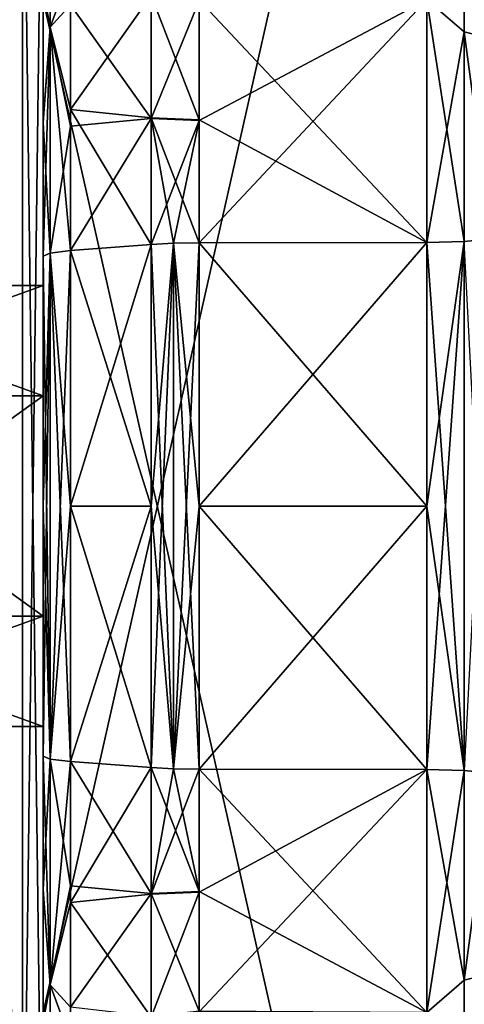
# Model space of a CAD drawing. Header units: millimetres. Extents: x -55 to 125, y -37 to 29.
# Tile 60 of 74: x 101.85 to 104.75, y -7.26 to -0.82. Entities that reach past the tile are written whole.
import ezdxf

# ---------------------------------------------------------------- set-up
doc = ezdxf.new("R2010")
doc.units = ezdxf.units.MM
doc.header["$LTSCALE"] = 33.374815
for name, color, linetype in [('115', 7, 'CONTINUOUS'), ('116', 7, 'CONTINUOUS'), ('117', 7, 'CONTINUOUS'), ('118', 7, 'CONTINUOUS'), ('119', 7, 'CONTINUOUS'), ('120', 7, 'CONTINUOUS'), ('121', 7, 'CONTINUOUS'), ('122', 7, 'CONTINUOUS'), ('123', 7, 'CONTINUOUS'), ('124', 7, 'CONTINUOUS'), ('125', 7, 'CONTINUOUS'), ('126', 7, 'CONTINUOUS'), ('146', 7, 'CONTINUOUS'), ('150', 7, 'CONTINUOUS'), ('170', 7, 'CONTINUOUS'), ('171', 7, 'CONTINUOUS'), ('172', 7, 'CONTINUOUS'), ('173', 7, 'CONTINUOUS'), ('174', 7, 'CONTINUOUS'), ('175', 7, 'CONTINUOUS'), ('176', 7, 'CONTINUOUS'), ('177', 7, 'CONTINUOUS'), ('178', 7, 'CONTINUOUS'), ('179', 7, 'CONTINUOUS'), ('180', 7, 'CONTINUOUS'), ('181', 7, 'CONTINUOUS'), ('182', 7, 'CONTINUOUS'), ('183', 7, 'CONTINUOUS'), ('184', 7, 'CONTINUOUS'), ('190', 7, 'CONTINUOUS'), ('191', 7, 'CONTINUOUS'), ('192', 7, 'CONTINUOUS'), ('432', 7, 'CONTINUOUS'), ('433', 7, 'CONTINUOUS'), ('434', 7, 'CONTINUOUS'), ('435', 7, 'CONTINUOUS'), ('436', 7, 'CONTINUOUS'), ('437', 7, 'CONTINUOUS'), ('438', 7, 'CONTINUOUS'), ('440', 7, 'CONTINUOUS'), ('441', 7, 'CONTINUOUS'), ('442', 7, 'CONTINUOUS'), ('443', 7, 'CONTINUOUS'), ('444', 7, 'CONTINUOUS'), ('445', 7, 'CONTINUOUS'), ('446', 7, 'CONTINUOUS'), ('76', 7, 'CONTINUOUS'), ('79', 7, 'CONTINUOUS'), ('94', 7, 'CONTINUOUS')]:
    doc.layers.add(name, color=color, linetype=linetype)

msp = doc.modelspace()

# ---------------------------------------------------------------- linework, layer by layer
at = {"layer": '115', "color": 250, "linetype": 'Continuous', "true_color": 0x2f3335}
for points in [[(103.0197, -6.5274, -18.7912), (104.5087, -5.7248, -18.8122), (103.0197, -5.7225, -18.7863), (103.0197, -6.5274, -18.7912)], [(104.5087, -7.3142, -18.9785), (104.5087, -5.7248, -18.8122), (103.0197, -7.3102, -18.9501), (104.5087, -7.3142, -18.9785)], [(103.0197, -7.3102, -18.9501), (104.5087, -5.7248, -18.8122), (103.0197, -6.5274, -18.7912), (103.0197, -7.3102, -18.9501)]]:
    msp.add_3dface(points, dxfattribs=at)
at = {"layer": '116', "color": 250, "linetype": 'Continuous', "true_color": 0x2f3335}
for points in [[(104.5087, -4, -18.8911), (104.5087, -2.2752, -18.8122), (103.0197, -4, -18.8651), (104.5087, -4, -18.8911)], [(103.0197, -4, -18.8651), (104.5087, -2.2752, -18.8122), (103.0197, -2.2775, -18.7863), (103.0197, -4, -18.8651)], [(103.0197, -5.7225, -18.7863), (104.5087, -4, -18.8911), (103.0197, -4, -18.8651), (103.0197, -5.7225, -18.7863)], [(103.0197, -5.7225, -18.7863), (104.5087, -5.7248, -18.8122), (104.5087, -4, -18.8911), (103.0197, -5.7225, -18.7863)]]:
    msp.add_3dface(points, dxfattribs=at)
at = {"layer": '117', "color": 250, "linetype": 'Continuous', "true_color": 0x2f3335}
for points in [[(103.0197, -2.2775, -18.7863), (104.5087, -0.6858, -18.9785), (103.0197, -1.4768, -18.7908), (103.0197, -2.2775, -18.7863)], [(103.0197, -2.2775, -18.7863), (104.5087, -2.2752, -18.8122), (104.5087, -0.6858, -18.9785), (103.0197, -2.2775, -18.7863)], [(103.0197, -1.4768, -18.7908), (104.5087, -0.6858, -18.9785), (103.0197, -0.6932, -18.9491), (103.0197, -1.4768, -18.7908)]]:
    msp.add_3dface(points, dxfattribs=at)
at = {"layer": '118', "color": 250, "linetype": 'Continuous', "true_color": 0x2f3335}
for points in [[(104.5087, -0.6858, 18.9785), (104.5087, -2.2752, 18.8122), (103.0197, -0.6898, 18.9501), (104.5087, -0.6858, 18.9785)], [(103.0197, -0.6898, 18.9501), (104.5087, -2.2752, 18.8122), (103.0197, -1.4726, 18.7912), (103.0197, -0.6898, 18.9501)], [(103.0197, -1.4726, 18.7912), (104.5087, -2.2752, 18.8122), (103.0197, -2.2775, 18.7863), (103.0197, -1.4726, 18.7912)]]:
    msp.add_3dface(points, dxfattribs=at)
at = {"layer": '119', "color": 250, "linetype": 'Continuous', "true_color": 0x2f3335}
for points in [[(103.0197, -2.2775, 18.7863), (104.5087, -2.2752, 18.8122), (104.5087, -4, 18.8911), (103.0197, -2.2775, 18.7863)], [(103.0197, -2.2775, 18.7863), (104.5087, -4, 18.8911), (103.0197, -4, 18.8651), (103.0197, -2.2775, 18.7863)], [(103.0197, -4, 18.8651), (104.5087, -5.7248, 18.8122), (103.0197, -5.7225, 18.7863), (103.0197, -4, 18.8651)], [(104.5087, -4, 18.8911), (104.5087, -5.7248, 18.8122), (103.0197, -4, 18.8651), (104.5087, -4, 18.8911)]]:
    msp.add_3dface(points, dxfattribs=at)
at = {"layer": '120', "color": 250, "linetype": 'Continuous', "true_color": 0x2f3335}
for points in [[(103.0197, -5.7225, 18.7863), (104.5087, -7.3142, 18.9785), (103.0197, -6.5232, 18.7908), (103.0197, -5.7225, 18.7863)], [(103.0197, -5.7225, 18.7863), (104.5087, -5.7248, 18.8122), (104.5087, -7.3142, 18.9785), (103.0197, -5.7225, 18.7863)], [(103.0197, -6.5232, 18.7908), (104.5087, -7.3142, 18.9785), (103.0197, -7.3068, 18.9491), (103.0197, -6.5232, 18.7908)]]:
    msp.add_3dface(points, dxfattribs=at)
at = {"layer": '121', "color": 250, "linetype": 'Continuous', "true_color": 0x2f3335}
for points in [[(102.7071, -1.4648, -18.6745), (102.7071, -0.6591, -18.8373), (102.1786, -0.7202, -18.3594), (102.7071, -1.4648, -18.6745)], [(102.1786, -1.5145, -18.2246), (102.7071, -1.4648, -18.6745), (102.1786, -0.7202, -18.3594), (102.1786, -1.5145, -18.2246)], [(102.7071, -2.2882, -18.6699), (102.7071, -1.4648, -18.6745), (102.1786, -2.3287, -18.2283), (102.7071, -2.2882, -18.6699)], [(102.1786, -2.3287, -18.2283), (102.7071, -1.4648, -18.6745), (102.1786, -1.5145, -18.2246), (102.1786, -2.3287, -18.2283)]]:
    msp.add_3dface(points, dxfattribs=at)
at = {"layer": '122', "color": 250, "linetype": 'Continuous', "true_color": 0x2f3335}
for points in [[(102.7071, -4, -18.7482), (102.7071, -2.2882, -18.6699), (102.1786, -4, -18.3048), (102.7071, -4, -18.7482)], [(102.7071, -2.2882, -18.6699), (102.1786, -2.3287, -18.2283), (102.1786, -4, -18.3048), (102.7071, -2.2882, -18.6699)], [(102.1786, -5.6713, -18.2283), (102.7071, -4, -18.7482), (102.1786, -4, -18.3048), (102.1786, -5.6713, -18.2283)], [(102.7071, -5.7118, -18.6699), (102.7071, -4, -18.7482), (102.1786, -5.6713, -18.2283), (102.7071, -5.7118, -18.6699)]]:
    msp.add_3dface(points, dxfattribs=at)
at = {"layer": '123', "color": 250, "linetype": 'Continuous', "true_color": 0x2f3335}
for points in [[(102.7071, -5.7118, -18.6699), (102.1786, -5.6713, -18.2283), (102.1786, -6.5942, -18.2348), (102.7071, -5.7118, -18.6699)], [(102.7071, -6.5395, -18.6749), (102.7071, -5.7118, -18.6699), (102.1786, -6.5942, -18.2348), (102.7071, -6.5395, -18.6749)], [(102.7071, -7.3444, -18.8383), (102.7071, -6.5395, -18.6749), (102.1786, -6.5942, -18.2348), (102.7071, -7.3444, -18.8383)], [(102.1786, -7.4962, -18.4211), (102.7071, -7.3444, -18.8383), (102.1786, -6.5942, -18.2348), (102.1786, -7.4962, -18.4211)]]:
    msp.add_3dface(points, dxfattribs=at)
at = {"layer": '124', "color": 250, "linetype": 'Continuous', "true_color": 0x2f3335}
for points in [[(102.7071, -5.7118, 18.6699), (102.7071, -6.5352, 18.6745), (102.1786, -5.6713, 18.2283), (102.7071, -5.7118, 18.6699)], [(102.1786, -5.6713, 18.2283), (102.7071, -6.5352, 18.6745), (102.1786, -6.4855, 18.2246), (102.1786, -5.6713, 18.2283)], [(102.1786, -6.4855, 18.2246), (102.7071, -6.5352, 18.6745), (102.1786, -7.2798, 18.3594), (102.1786, -6.4855, 18.2246)], [(102.7071, -6.5352, 18.6745), (102.7071, -7.3409, 18.8373), (102.1786, -7.2798, 18.3594), (102.7071, -6.5352, 18.6745)]]:
    msp.add_3dface(points, dxfattribs=at)
at = {"layer": '125', "color": 250, "linetype": 'Continuous', "true_color": 0x2f3335}
for points in [[(102.7071, -2.2882, 18.6699), (102.7071, -4, 18.7482), (102.1786, -2.3287, 18.2283), (102.7071, -2.2882, 18.6699)], [(102.1786, -2.3287, 18.2283), (102.7071, -4, 18.7482), (102.1786, -4, 18.3048), (102.1786, -2.3287, 18.2283)], [(102.7071, -4, 18.7482), (102.7071, -5.7118, 18.6699), (102.1786, -4, 18.3048), (102.7071, -4, 18.7482)], [(102.7071, -5.7118, 18.6699), (102.1786, -5.6713, 18.2283), (102.1786, -4, 18.3048), (102.7071, -5.7118, 18.6699)]]:
    msp.add_3dface(points, dxfattribs=at)
at = {"layer": '126', "color": 250, "linetype": 'Continuous', "true_color": 0x2f3335}
for points in [[(102.1786, -0.5038, 18.4211), (102.7071, -0.6556, 18.8383), (102.1786, -1.4058, 18.2348), (102.1786, -0.5038, 18.4211)], [(102.7071, -0.6556, 18.8383), (102.7071, -1.4605, 18.6749), (102.1786, -1.4058, 18.2348), (102.7071, -0.6556, 18.8383)], [(102.7071, -1.4605, 18.6749), (102.7071, -2.2882, 18.6699), (102.1786, -1.4058, 18.2348), (102.7071, -1.4605, 18.6749)], [(102.7071, -2.2882, 18.6699), (102.1786, -2.3287, 18.2283), (102.1786, -1.4058, 18.2348), (102.7071, -2.2882, 18.6699)]]:
    msp.add_3dface(points, dxfattribs=at)
at = {"layer": '146', "color": 250, "linetype": 'Continuous', "true_color": 0x2f3335}
for points in [[(101.865, -9.316, 12.1178), (101.4788, -9.316, 11.535), (101.865, 1.316, 12.1178), (101.865, -9.316, 12.1178)], [(101.865, 1.316, 12.1178), (101.4788, -9.316, 11.535), (101.4788, 1.316, 11.535), (101.865, 1.316, 12.1178)], [(102, 1.316, 12.8017), (102, -9.316, 12.8017), (101.865, -9.316, 12.1178), (102, 1.316, 12.8017)], [(102, 1.316, 12.8017), (101.865, -9.316, 12.1178), (101.865, 1.316, 12.1178), (102, 1.316, 12.8017)]]:
    msp.add_3dface(points, dxfattribs=at)
at = {"layer": '150', "color": 250, "linetype": 'Continuous', "true_color": 0x2f3335}
for points in [[(101.865, -9.316, -12.1178), (101.4788, 1.316, -11.535), (101.4788, -9.316, -11.535), (101.865, -9.316, -12.1178)], [(101.865, 1.316, -12.1178), (101.4788, 1.316, -11.535), (101.865, -9.316, -12.1178), (101.865, 1.316, -12.1178)], [(102, -9.316, -12.8017), (101.865, 1.316, -12.1178), (101.865, -9.316, -12.1178), (102, -9.316, -12.8017)], [(102, -9.316, -12.8017), (102, 1.316, -12.8017), (101.865, 1.316, -12.1178), (102, -9.316, -12.8017)]]:
    msp.add_3dface(points, dxfattribs=at)
at = {"layer": '170', "color": 250, "linetype": 'Continuous', "true_color": 0x2f3335}
for points in [[(102, -5.6363, 17.8469), (102.0468, -5.6556, 18.0573), (102.0468, -7.1342, 18.1482), (102, -5.6363, 17.8469)], [(102, -6.5169, 17.8428), (102, -5.6363, 17.8469), (102.0468, -7.1342, 18.1482), (102, -6.5169, 17.8428)], [(102.1786, -5.6713, 18.2283), (102.1786, -6.4855, 18.2246), (102.0468, -5.6556, 18.0573), (102.1786, -5.6713, 18.2283)], [(102.0468, -5.6556, 18.0573), (102.1786, -6.4855, 18.2246), (102.0468, -7.1342, 18.1482), (102.0468, -5.6556, 18.0573)], [(102.1786, -6.4855, 18.2246), (102.1786, -7.2798, 18.3594), (102.0468, -7.1342, 18.1482), (102.1786, -6.4855, 18.2246)], [(102, -7.3761, 17.9886), (102, -6.5169, 17.8428), (102.0468, -7.1342, 18.1482), (102, -7.3761, 17.9886)], [(102, -7.3761, 17.9886), (102.0468, -7.1342, 18.1482), (102.0468, -8.517, 18.6796), (102, -7.3761, 17.9886)], [(102.0468, -7.1342, 18.1482), (102.1786, -7.2798, 18.3594), (102.0468, -8.517, 18.6796), (102.0468, -7.1342, 18.1482)]]:
    msp.add_3dface(points, dxfattribs=at)
at = {"layer": '171', "color": 250, "linetype": 'Continuous', "true_color": 0x2f3335}
for points in [[(102, -4, 17.9218), (102, -2.3637, 17.8469), (102.0468, -2.3444, 18.0573), (102, -4, 17.9218)], [(102.0468, -5.6556, 18.0573), (102, -5.6363, 17.8469), (102.0468, -2.3444, 18.0573), (102.0468, -5.6556, 18.0573)], [(102, -5.6363, 17.8469), (102, -4, 17.9218), (102.0468, -2.3444, 18.0573), (102, -5.6363, 17.8469)], [(102.1786, -2.3287, 18.2283), (102.1786, -4, 18.3048), (102.0468, -5.6556, 18.0573), (102.1786, -2.3287, 18.2283)], [(102.1786, -2.3287, 18.2283), (102.0468, -5.6556, 18.0573), (102.0468, -2.3444, 18.0573), (102.1786, -2.3287, 18.2283)], [(102.1786, -4, 18.3048), (102.1786, -5.6713, 18.2283), (102.0468, -5.6556, 18.0573), (102.1786, -4, 18.3048)]]:
    msp.add_3dface(points, dxfattribs=at)
at = {"layer": '172', "color": 250, "linetype": 'Continuous', "true_color": 0x2f3335}
for points in [[(102.0468, -0.8658, 18.1482), (102, -0.6296, 17.9872), (102.0468, 0.517, 18.6796), (102.0468, -0.8658, 18.1482)], [(102.1786, -0.5038, 18.4211), (102.0468, -0.8658, 18.1482), (102.0468, 0.517, 18.6796), (102.1786, -0.5038, 18.4211)], [(102.1786, -0.5038, 18.4211), (102.1786, -1.4058, 18.2348), (102.0468, -0.8658, 18.1482), (102.1786, -0.5038, 18.4211)], [(102, -1.4899, 17.8423), (102, -0.6296, 17.9872), (102.0468, -0.8658, 18.1482), (102, -1.4899, 17.8423)], [(102.0468, -2.3444, 18.0573), (102, -1.4899, 17.8423), (102.0468, -0.8658, 18.1482), (102.0468, -2.3444, 18.0573)], [(102.1786, -2.3287, 18.2283), (102.0468, -2.3444, 18.0573), (102.0468, -0.8658, 18.1482), (102.1786, -2.3287, 18.2283)], [(102.1786, -1.4058, 18.2348), (102.1786, -2.3287, 18.2283), (102.0468, -0.8658, 18.1482), (102.1786, -1.4058, 18.2348)], [(102, -2.3637, 17.8469), (102, -1.4899, 17.8423), (102.0468, -2.3444, 18.0573), (102, -2.3637, 17.8469)]]:
    msp.add_3dface(points, dxfattribs=at)
at = {"layer": '173', "color": 250, "linetype": 'Continuous', "true_color": 0x2f3335}
for points in [[(103.0197, -1.4726, 18.7912), (102.7071, -1.4605, 18.6749), (102.7071, -0.6556, 18.8383), (103.0197, -1.4726, 18.7912)], [(103.0197, -0.6898, 18.9501), (103.0197, -1.4726, 18.7912), (102.7071, -0.6556, 18.8383), (103.0197, -0.6898, 18.9501)], [(102.7071, -2.2882, 18.6699), (102.7071, -1.4605, 18.6749), (102.8534, -2.2804, 18.7549), (102.7071, -2.2882, 18.6699)], [(102.7071, -1.4605, 18.6749), (103.0197, -2.2775, 18.7863), (102.8534, -2.2804, 18.7549), (102.7071, -1.4605, 18.6749)], [(103.0197, -1.4726, 18.7912), (103.0197, -2.2775, 18.7863), (102.7071, -1.4605, 18.6749), (103.0197, -1.4726, 18.7912)]]:
    msp.add_3dface(points, dxfattribs=at)
at = {"layer": '174', "color": 250, "linetype": 'Continuous', "true_color": 0x2f3335}
for points in [[(102.7071, -4, 18.7482), (102.7071, -2.2882, 18.6699), (102.8534, -2.2804, 18.7549), (102.7071, -4, 18.7482)], [(102.7071, -5.7118, 18.6699), (102.8534, -2.2804, 18.7549), (102.8534, -5.7196, 18.7549), (102.7071, -5.7118, 18.6699)], [(102.7071, -5.7118, 18.6699), (102.7071, -4, 18.7482), (102.8534, -2.2804, 18.7549), (102.7071, -5.7118, 18.6699)], [(103.0197, -2.2775, 18.7863), (103.0197, -4, 18.8651), (102.8534, -5.7196, 18.7549), (103.0197, -2.2775, 18.7863)], [(102.8534, -2.2804, 18.7549), (103.0197, -2.2775, 18.7863), (102.8534, -5.7196, 18.7549), (102.8534, -2.2804, 18.7549)], [(103.0197, -4, 18.8651), (103.0197, -5.7225, 18.7863), (102.8534, -5.7196, 18.7549), (103.0197, -4, 18.8651)]]:
    msp.add_3dface(points, dxfattribs=at)
at = {"layer": '175', "color": 250, "linetype": 'Continuous', "true_color": 0x2f3335}
for points in [[(103.0197, -6.5232, 18.7908), (102.7071, -6.5352, 18.6745), (102.7071, -5.7118, 18.6699), (103.0197, -6.5232, 18.7908)], [(103.0197, -6.5232, 18.7908), (102.7071, -5.7118, 18.6699), (102.8534, -5.7196, 18.7549), (103.0197, -6.5232, 18.7908)], [(103.0197, -5.7225, 18.7863), (103.0197, -6.5232, 18.7908), (102.8534, -5.7196, 18.7549), (103.0197, -5.7225, 18.7863)], [(103.0197, -6.5232, 18.7908), (103.0197, -7.3068, 18.9491), (102.7071, -6.5352, 18.6745), (103.0197, -6.5232, 18.7908)], [(103.0197, -7.3068, 18.9491), (102.7071, -7.3409, 18.8373), (102.7071, -6.5352, 18.6745), (103.0197, -7.3068, 18.9491)]]:
    msp.add_3dface(points, dxfattribs=at)
at = {"layer": '176', "color": 250, "linetype": 'Continuous', "true_color": 0x2f3335}
for points in [[(102, -0.6239, -17.9886), (102.0468, -0.8658, -18.1482), (102.0468, 0.517, -18.6796), (102, -0.6239, -17.9886)], [(102.0468, -0.8658, -18.1482), (102.1786, -0.7202, -18.3594), (102.0468, 0.517, -18.6796), (102.0468, -0.8658, -18.1482)], [(102, -0.6239, -17.9886), (102, -1.4831, -17.8428), (102.0468, -0.8658, -18.1482), (102, -0.6239, -17.9886)], [(102.1786, -1.5145, -18.2246), (102.1786, -0.7202, -18.3594), (102.0468, -0.8658, -18.1482), (102.1786, -1.5145, -18.2246)], [(102, -1.4831, -17.8428), (102, -2.3637, -17.8469), (102.0468, -0.8658, -18.1482), (102, -1.4831, -17.8428)], [(102, -2.3637, -17.8469), (102.0468, -2.3444, -18.0573), (102.0468, -0.8658, -18.1482), (102, -2.3637, -17.8469)], [(102.0468, -2.3444, -18.0573), (102.1786, -1.5145, -18.2246), (102.0468, -0.8658, -18.1482), (102.0468, -2.3444, -18.0573)], [(102.1786, -2.3287, -18.2283), (102.1786, -1.5145, -18.2246), (102.0468, -2.3444, -18.0573), (102.1786, -2.3287, -18.2283)]]:
    msp.add_3dface(points, dxfattribs=at)
at = {"layer": '177', "color": 250, "linetype": 'Continuous', "true_color": 0x2f3335}
for points in [[(102.0468, -2.3444, -18.0573), (102, -2.3637, -17.8469), (102.0468, -5.6556, -18.0573), (102.0468, -2.3444, -18.0573)], [(102, -2.3637, -17.8469), (102, -4, -17.9218), (102.0468, -5.6556, -18.0573), (102, -2.3637, -17.8469)], [(102.1786, -4, -18.3048), (102.1786, -2.3287, -18.2283), (102.0468, -2.3444, -18.0573), (102.1786, -4, -18.3048)], [(102.1786, -5.6713, -18.2283), (102.1786, -4, -18.3048), (102.0468, -2.3444, -18.0573), (102.1786, -5.6713, -18.2283)], [(102.1786, -5.6713, -18.2283), (102.0468, -2.3444, -18.0573), (102.0468, -5.6556, -18.0573), (102.1786, -5.6713, -18.2283)], [(102, -4, -17.9218), (102, -5.6363, -17.8469), (102.0468, -5.6556, -18.0573), (102, -4, -17.9218)]]:
    msp.add_3dface(points, dxfattribs=at)
at = {"layer": '178', "color": 250, "linetype": 'Continuous', "true_color": 0x2f3335}
for points in [[(102, -5.6363, -17.8469), (102, -6.5101, -17.8423), (102.0468, -5.6556, -18.0573), (102, -5.6363, -17.8469)], [(102.0468, -5.6556, -18.0573), (102, -6.5101, -17.8423), (102.0468, -7.1342, -18.1482), (102.0468, -5.6556, -18.0573)], [(102.1786, -5.6713, -18.2283), (102.0468, -5.6556, -18.0573), (102.0468, -7.1342, -18.1482), (102.1786, -5.6713, -18.2283)], [(102.1786, -6.5942, -18.2348), (102.1786, -5.6713, -18.2283), (102.0468, -7.1342, -18.1482), (102.1786, -6.5942, -18.2348)], [(102, -6.5101, -17.8423), (102, -7.3704, -17.9872), (102.0468, -7.1342, -18.1482), (102, -6.5101, -17.8423)], [(102.1786, -7.4962, -18.4211), (102.1786, -6.5942, -18.2348), (102.0468, -7.1342, -18.1482), (102.1786, -7.4962, -18.4211)], [(102.0468, -7.1342, -18.1482), (102, -7.3704, -17.9872), (102.0468, -8.517, -18.6796), (102.0468, -7.1342, -18.1482)], [(102.1786, -7.4962, -18.4211), (102.0468, -7.1342, -18.1482), (102.0468, -8.517, -18.6796), (102.1786, -7.4962, -18.4211)]]:
    msp.add_3dface(points, dxfattribs=at)
at = {"layer": '179', "color": 250, "linetype": 'Continuous', "true_color": 0x2f3335}
for points in [[(103.0197, -0.6932, -18.9491), (102.7071, -0.6591, -18.8373), (102.7071, -1.4648, -18.6745), (103.0197, -0.6932, -18.9491)], [(103.0197, -1.4768, -18.7908), (103.0197, -0.6932, -18.9491), (102.7071, -1.4648, -18.6745), (103.0197, -1.4768, -18.7908)], [(103.0197, -1.4768, -18.7908), (102.7071, -1.4648, -18.6745), (102.7071, -2.2882, -18.6699), (103.0197, -1.4768, -18.7908)], [(103.0197, -1.4768, -18.7908), (102.7071, -2.2882, -18.6699), (102.8534, -2.2804, -18.7549), (103.0197, -1.4768, -18.7908)], [(103.0197, -2.2775, -18.7863), (103.0197, -1.4768, -18.7908), (102.8534, -2.2804, -18.7549), (103.0197, -2.2775, -18.7863)]]:
    msp.add_3dface(points, dxfattribs=at)
at = {"layer": '180', "color": 250, "linetype": 'Continuous', "true_color": 0x2f3335}
for points in [[(102.8534, -2.2804, -18.7549), (102.7071, -2.2882, -18.6699), (102.8534, -5.7196, -18.7549), (102.8534, -2.2804, -18.7549)], [(102.7071, -2.2882, -18.6699), (102.7071, -4, -18.7482), (102.8534, -5.7196, -18.7549), (102.7071, -2.2882, -18.6699)], [(103.0197, -4, -18.8651), (103.0197, -2.2775, -18.7863), (102.8534, -2.2804, -18.7549), (103.0197, -4, -18.8651)], [(103.0197, -5.7225, -18.7863), (102.8534, -2.2804, -18.7549), (102.8534, -5.7196, -18.7549), (103.0197, -5.7225, -18.7863)], [(103.0197, -5.7225, -18.7863), (103.0197, -4, -18.8651), (102.8534, -2.2804, -18.7549), (103.0197, -5.7225, -18.7863)], [(102.7071, -4, -18.7482), (102.7071, -5.7118, -18.6699), (102.8534, -5.7196, -18.7549), (102.7071, -4, -18.7482)]]:
    msp.add_3dface(points, dxfattribs=at)
at = {"layer": '181', "color": 250, "linetype": 'Continuous', "true_color": 0x2f3335}
for points in [[(102.7071, -5.7118, -18.6699), (102.7071, -6.5395, -18.6749), (102.8534, -5.7196, -18.7549), (102.7071, -5.7118, -18.6699)], [(102.7071, -6.5395, -18.6749), (103.0197, -5.7225, -18.7863), (102.8534, -5.7196, -18.7549), (102.7071, -6.5395, -18.6749)], [(103.0197, -6.5274, -18.7912), (103.0197, -5.7225, -18.7863), (102.7071, -6.5395, -18.6749), (103.0197, -6.5274, -18.7912)], [(103.0197, -6.5274, -18.7912), (102.7071, -6.5395, -18.6749), (102.7071, -7.3444, -18.8383), (103.0197, -6.5274, -18.7912)], [(103.0197, -7.3102, -18.9501), (103.0197, -6.5274, -18.7912), (102.7071, -7.3444, -18.8383), (103.0197, -7.3102, -18.9501)]]:
    msp.add_3dface(points, dxfattribs=at)
at = {"layer": '182', "color": 250, "linetype": 'Continuous', "true_color": 0x2f3335}
for points in [[(104.5087, -0.6858, 18.9785), (104.7548, 0.3591, 19.5556), (104.7548, -0.8966, 18.9914), (104.5087, -0.6858, 18.9785)], [(104.7548, 0.3591, 19.5556), (104.9345, -0.942, 19.1684), (104.7548, -0.8966, 18.9914), (104.7548, 0.3591, 19.5556)], [(104.9345, 0.2569, 19.7071), (104.9345, -0.942, 19.1684), (104.7548, 0.3591, 19.5556), (104.9345, 0.2569, 19.7071)], [(104.5087, -2.2752, 18.8122), (104.5087, -0.6858, 18.9785), (104.7548, -2.2688, 18.8816), (104.5087, -2.2752, 18.8122)], [(104.5087, -0.6858, 18.9785), (104.7548, -0.8966, 18.9914), (104.7548, -2.2688, 18.8816), (104.5087, -0.6858, 18.9785)], [(104.7548, -0.8966, 18.9914), (104.9345, -2.2521, 19.0636), (104.7548, -2.2688, 18.8816), (104.7548, -0.8966, 18.9914)], [(104.9345, -0.942, 19.1684), (104.9345, -2.2521, 19.0636), (104.7548, -0.8966, 18.9914), (104.9345, -0.942, 19.1684)]]:
    msp.add_3dface(points, dxfattribs=at)
at = {"layer": '183', "color": 250, "linetype": 'Continuous', "true_color": 0x2f3335}
for points in [[(104.7548, -2.2688, 18.8816), (104.9345, -2.2521, 19.0636), (104.7548, -5.7312, 18.8816), (104.7548, -2.2688, 18.8816)], [(104.5087, -4, 18.8911), (104.5087, -2.2752, 18.8122), (104.7548, -2.2688, 18.8816), (104.5087, -4, 18.8911)], [(104.5087, -5.7248, 18.8122), (104.7548, -2.2688, 18.8816), (104.7548, -5.7312, 18.8816), (104.5087, -5.7248, 18.8122)], [(104.5087, -5.7248, 18.8122), (104.5087, -4, 18.8911), (104.7548, -2.2688, 18.8816), (104.5087, -5.7248, 18.8122)]]:
    msp.add_3dface(points, dxfattribs=at)
at = {"layer": '184', "color": 250, "linetype": 'Continuous', "true_color": 0x2f3335}
for points in [[(104.5087, -7.3142, 18.9785), (104.5087, -5.7248, 18.8122), (104.7548, -7.1034, 18.9914), (104.5087, -7.3142, 18.9785)], [(104.5087, -5.7248, 18.8122), (104.7548, -5.7312, 18.8816), (104.7548, -7.1034, 18.9914), (104.5087, -5.7248, 18.8122)], [(104.5087, -7.3142, 18.9785), (104.7548, -7.1034, 18.9914), (104.7548, -8.3591, 19.5556), (104.5087, -7.3142, 18.9785)]]:
    msp.add_3dface(points, dxfattribs=at)
at = {"layer": '190', "color": 250, "linetype": 'Continuous', "true_color": 0x2f3335}
for points in [[(104.5087, -5.7248, -18.8122), (104.5087, -7.3142, -18.9785), (104.7548, -5.7312, -18.8816), (104.5087, -5.7248, -18.8122)], [(104.5087, -7.3142, -18.9785), (104.7548, -7.1034, -18.9914), (104.7548, -5.7312, -18.8816), (104.5087, -7.3142, -18.9785)], [(104.7548, -7.1034, -18.9914), (104.9345, -5.7479, -19.0636), (104.7548, -5.7312, -18.8816), (104.7548, -7.1034, -18.9914)], [(104.9345, -7.058, -19.1684), (104.9345, -5.7479, -19.0636), (104.7548, -7.1034, -18.9914), (104.9345, -7.058, -19.1684)], [(104.7548, -8.3591, -19.5556), (104.9345, -7.058, -19.1684), (104.7548, -7.1034, -18.9914), (104.7548, -8.3591, -19.5556)], [(104.9345, -8.2569, -19.7071), (104.9345, -7.058, -19.1684), (104.7548, -8.3591, -19.5556), (104.9345, -8.2569, -19.7071)], [(104.5087, -7.3142, -18.9785), (104.7548, -8.3591, -19.5556), (104.7548, -7.1034, -18.9914), (104.5087, -7.3142, -18.9785)]]:
    msp.add_3dface(points, dxfattribs=at)
at = {"layer": '191', "color": 250, "linetype": 'Continuous', "true_color": 0x2f3335}
for points in [[(104.5087, -2.2752, -18.8122), (104.7548, -5.7312, -18.8816), (104.7548, -2.2688, -18.8816), (104.5087, -2.2752, -18.8122)], [(104.5087, -2.2752, -18.8122), (104.5087, -4, -18.8911), (104.7548, -5.7312, -18.8816), (104.5087, -2.2752, -18.8122)], [(104.7548, -5.7312, -18.8816), (104.9345, -5.7479, -19.0636), (104.7548, -2.2688, -18.8816), (104.7548, -5.7312, -18.8816)], [(104.5087, -4, -18.8911), (104.5087, -5.7248, -18.8122), (104.7548, -5.7312, -18.8816), (104.5087, -4, -18.8911)]]:
    msp.add_3dface(points, dxfattribs=at)
at = {"layer": '192', "color": 250, "linetype": 'Continuous', "true_color": 0x2f3335}
for points in [[(104.5087, -0.6858, -18.9785), (104.7548, -0.8966, -18.9914), (104.7548, 0.3591, -19.5556), (104.5087, -0.6858, -18.9785)], [(104.5087, -0.6858, -18.9785), (104.5087, -2.2752, -18.8122), (104.7548, -0.8966, -18.9914), (104.5087, -0.6858, -18.9785)], [(104.5087, -2.2752, -18.8122), (104.7548, -2.2688, -18.8816), (104.7548, -0.8966, -18.9914), (104.5087, -2.2752, -18.8122)]]:
    msp.add_3dface(points, dxfattribs=at)
at = {"layer": '432', "color": 251, "linetype": 'Continuous', "true_color": 0x52585d}
for points in [[(102, -2.5566, 23), (102, -3.2783, 21.75), (102, -3.2783, 24.25), (102, -2.5566, 23)], [(102, -3.2783, 21.75), (102, -4.7217, 21.75), (102, -3.2783, 24.25), (102, -3.2783, 21.75)], [(102, -4.7217, 21.75), (102, -4.7217, 24.25), (102, -3.2783, 24.25), (102, -4.7217, 21.75)], [(102, -5.4434, 23), (102, -4.7217, 24.25), (102, -4.7217, 21.75), (102, -5.4434, 23)]]:
    msp.add_3dface(points, dxfattribs=at)
at = {"layer": '433', "color": 251, "linetype": 'Continuous', "true_color": 0x52585d}
for points in [[(102, -4.7217, 24.25), (100, -4.7217, 24.25), (102, -3.2783, 24.25), (102, -4.7217, 24.25)], [(100, -4.7217, 24.25), (100, -3.2783, 24.25), (102, -3.2783, 24.25), (100, -4.7217, 24.25)]]:
    msp.add_3dface(points, dxfattribs=at)
at = {"layer": '434', "color": 251, "linetype": 'Continuous', "true_color": 0x52585d}
for points in [[(100, -3.2783, 24.25), (102, -2.5566, 23), (102, -3.2783, 24.25), (100, -3.2783, 24.25)], [(100, -3.2783, 24.25), (100, -2.5566, 23), (102, -2.5566, 23), (100, -3.2783, 24.25)]]:
    msp.add_3dface(points, dxfattribs=at)
at = {"layer": '435', "color": 251, "linetype": 'Continuous', "true_color": 0x52585d}
for points in [[(100, -2.5566, 23), (100, -3.2783, 21.75), (102, -3.2783, 21.75), (100, -2.5566, 23)], [(100, -2.5566, 23), (102, -3.2783, 21.75), (102, -2.5566, 23), (100, -2.5566, 23)]]:
    msp.add_3dface(points, dxfattribs=at)
at = {"layer": '436', "color": 251, "linetype": 'Continuous', "true_color": 0x52585d}
for points in [[(100, -3.2783, 21.75), (100, -4.7217, 21.75), (102, -4.7217, 21.75), (100, -3.2783, 21.75)], [(100, -3.2783, 21.75), (102, -4.7217, 21.75), (102, -3.2783, 21.75), (100, -3.2783, 21.75)]]:
    msp.add_3dface(points, dxfattribs=at)
at = {"layer": '437', "color": 251, "linetype": 'Continuous', "true_color": 0x52585d}
for points in [[(100, -4.7217, 21.75), (102, -5.4434, 23), (102, -4.7217, 21.75), (100, -4.7217, 21.75)], [(100, -4.7217, 21.75), (100, -5.4434, 23), (102, -5.4434, 23), (100, -4.7217, 21.75)]]:
    msp.add_3dface(points, dxfattribs=at)
at = {"layer": '438', "color": 251, "linetype": 'Continuous', "true_color": 0x52585d}
for points in [[(100, -5.4434, 23), (102, -4.7217, 24.25), (102, -5.4434, 23), (100, -5.4434, 23)], [(100, -5.4434, 23), (100, -4.7217, 24.25), (102, -4.7217, 24.25), (100, -5.4434, 23)]]:
    msp.add_3dface(points, dxfattribs=at)
at = {"layer": '440', "color": 251, "linetype": 'Continuous', "true_color": 0x52585d}
for points in [[(102, -2.5566, -23), (102, -3.2783, -24.25), (102, -3.2783, -21.75), (102, -2.5566, -23)], [(102, -3.2783, -24.25), (102, -4.7217, -24.25), (102, -3.2783, -21.75), (102, -3.2783, -24.25)], [(102, -4.7217, -24.25), (102, -4.7217, -21.75), (102, -3.2783, -21.75), (102, -4.7217, -24.25)], [(102, -5.4434, -23), (102, -4.7217, -21.75), (102, -4.7217, -24.25), (102, -5.4434, -23)]]:
    msp.add_3dface(points, dxfattribs=at)
at = {"layer": '441', "color": 251, "linetype": 'Continuous', "true_color": 0x52585d}
for points in [[(102, -4.7217, -21.75), (100, -4.7217, -21.75), (102, -3.2783, -21.75), (102, -4.7217, -21.75)], [(100, -4.7217, -21.75), (100, -3.2783, -21.75), (102, -3.2783, -21.75), (100, -4.7217, -21.75)]]:
    msp.add_3dface(points, dxfattribs=at)
at = {"layer": '442', "color": 251, "linetype": 'Continuous', "true_color": 0x52585d}
for points in [[(100, -3.2783, -21.75), (100, -2.5566, -23), (102, -2.5566, -23), (100, -3.2783, -21.75)], [(100, -3.2783, -21.75), (102, -2.5566, -23), (102, -3.2783, -21.75), (100, -3.2783, -21.75)]]:
    msp.add_3dface(points, dxfattribs=at)
at = {"layer": '443', "color": 251, "linetype": 'Continuous', "true_color": 0x52585d}
for points in [[(100, -2.5566, -23), (102, -3.2783, -24.25), (102, -2.5566, -23), (100, -2.5566, -23)], [(100, -2.5566, -23), (100, -3.2783, -24.25), (102, -3.2783, -24.25), (100, -2.5566, -23)]]:
    msp.add_3dface(points, dxfattribs=at)
at = {"layer": '444', "color": 251, "linetype": 'Continuous', "true_color": 0x52585d}
for points in [[(100, -3.2783, -24.25), (100, -4.7217, -24.25), (102, -4.7217, -24.25), (100, -3.2783, -24.25)], [(100, -3.2783, -24.25), (102, -4.7217, -24.25), (102, -3.2783, -24.25), (100, -3.2783, -24.25)]]:
    msp.add_3dface(points, dxfattribs=at)
at = {"layer": '445', "color": 251, "linetype": 'Continuous', "true_color": 0x52585d}
for points in [[(100, -4.7217, -24.25), (102, -5.4434, -23), (102, -4.7217, -24.25), (100, -4.7217, -24.25)], [(100, -4.7217, -24.25), (100, -5.4434, -23), (102, -5.4434, -23), (100, -4.7217, -24.25)]]:
    msp.add_3dface(points, dxfattribs=at)
at = {"layer": '446', "color": 251, "linetype": 'Continuous', "true_color": 0x52585d}
for points in [[(100, -5.4434, -23), (100, -4.7217, -21.75), (102, -4.7217, -21.75), (100, -5.4434, -23)], [(100, -5.4434, -23), (102, -4.7217, -21.75), (102, -5.4434, -23), (100, -5.4434, -23)]]:
    msp.add_3dface(points, dxfattribs=at)
at = {"layer": '76', "color": 250, "linetype": 'Continuous', "true_color": 0x2f3335}
for points in [[(100.4913, -14, -29.9213), (100.4913, 6, -29.9213), (105, -14, -30), (100.4913, -14, -29.9213)], [(100.4913, 6, -29.9213), (105, 6, -30), (105, -14, -30), (100.4913, 6, -29.9213)]]:
    msp.add_3dface(points, dxfattribs=at)
at = {"layer": '79', "color": 250, "linetype": 'Continuous', "true_color": 0x2f3335}
for points in [[(100.4913, 6, 29.9213), (100.4913, -14, 29.9213), (105, 6, 30), (100.4913, 6, 29.9213)], [(100.4913, -14, 29.9213), (105, -14, 30), (105, 6, 30), (100.4913, -14, 29.9213)]]:
    msp.add_3dface(points, dxfattribs=at)
at = {"layer": '94', "color": 250, "linetype": 'Continuous', "true_color": 0x2f3335}
for points in [[(102, -0.6239, -17.9886), (102, 3.2926, -11.9849), (102, -1.4831, -17.8428), (102, -0.6239, -17.9886)], [(102, 3.2926, -11.9849), (102, 2.3863, -12.5891), (102, -1.4831, -17.8428), (102, 3.2926, -11.9849)], [(102, 2.3863, -12.5891), (102, 1.316, -12.8017), (102, -6.5101, -17.8423), (102, 2.3863, -12.5891)], [(102, -1.4831, -17.8428), (102, 2.3863, -12.5891), (102, -6.5101, -17.8423), (102, -1.4831, -17.8428)], [(102, -9.316, 12.8017), (102, 1.316, 12.8017), (102, 0.9528, 18.7028), (102, -9.316, 12.8017)], [(102, 1.316, -12.8017), (102, -9.316, -12.8017), (102, -8.9528, -18.7028), (102, 1.316, -12.8017)], [(102, -6.5101, -17.8423), (102, 1.316, -12.8017), (102, -7.3704, -17.9872), (102, -6.5101, -17.8423)], [(102, -7.3704, -17.9872), (102, 1.316, -12.8017), (102, -8.9528, -18.7028), (102, -7.3704, -17.9872)], [(102, -0.6296, 17.9872), (102, -9.316, 12.8017), (102, 0.9528, 18.7028), (102, -0.6296, 17.9872)], [(102, -1.4899, 17.8423), (102, -9.316, 12.8017), (102, -0.6296, 17.9872), (102, -1.4899, 17.8423)], [(102, -5.6363, -17.8469), (102, -1.4831, -17.8428), (102, -6.5101, -17.8423), (102, -5.6363, -17.8469)], [(102, -2.3637, -17.8469), (102, -1.4831, -17.8428), (102, -5.6363, -17.8469), (102, -2.3637, -17.8469)], [(102, -10.3863, 12.5891), (102, -9.316, 12.8017), (102, -1.4899, 17.8423), (102, -10.3863, 12.5891)], [(102, -1.4899, 17.8423), (102, -2.3637, 17.8469), (102, -6.5169, 17.8428), (102, -1.4899, 17.8423)], [(102, -10.3863, 12.5891), (102, -1.4899, 17.8423), (102, -6.5169, 17.8428), (102, -10.3863, 12.5891)], [(102, -6.5169, 17.8428), (102, -2.3637, 17.8469), (102, -5.6363, 17.8469), (102, -6.5169, 17.8428)], [(102, -5.6363, 17.8469), (102, -2.3637, 17.8469), (102, -4, 17.9218), (102, -5.6363, 17.8469)], [(102, -4, -17.9218), (102, -2.3637, -17.8469), (102, -5.6363, -17.8469), (102, -4, -17.9218)], [(102, -7.3761, 17.9886), (102, -11.2926, 11.9849), (102, -6.5169, 17.8428), (102, -7.3761, 17.9886)], [(102, -11.2926, 11.9849), (102, -10.3863, 12.5891), (102, -6.5169, 17.8428), (102, -11.2926, 11.9849)]]:
    msp.add_3dface(points, dxfattribs=at)

doc.saveas('drawing.dxf')
